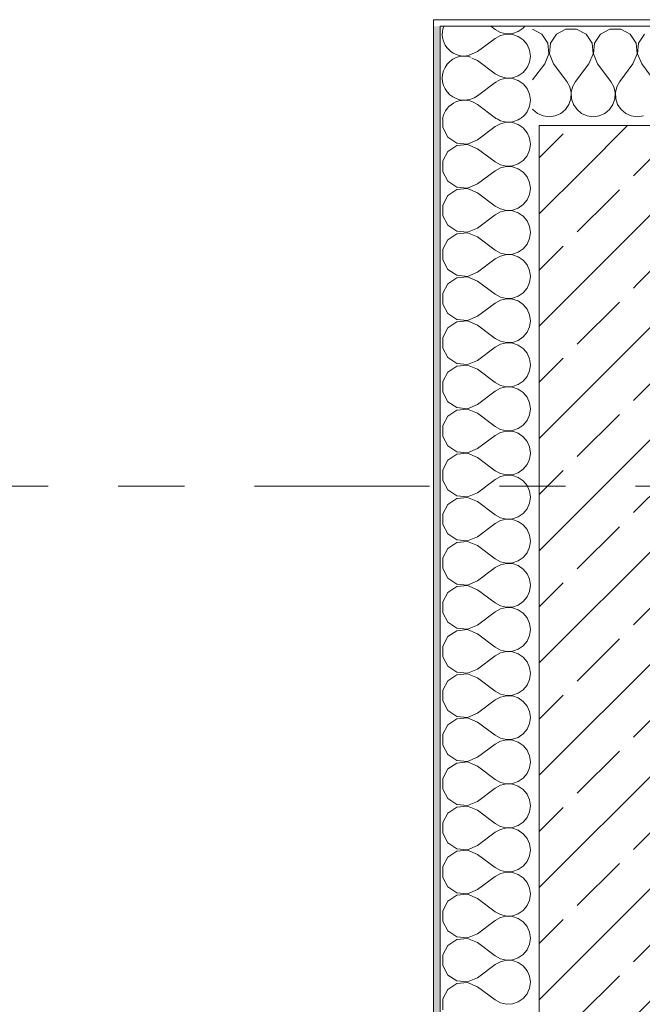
# Model space of a CAD drawing. Header units: metres. Extents: x -3.6 to 84.5, y -11 to 16.8.
# Tile 26 of 225: x -0.8 to 0.1, y 12.4 to 13.9. Entities that reach past the tile are written whole.
import ezdxf

# ---------------------------------------------------------------- set-up
doc = ezdxf.new("R2010")
doc.units = ezdxf.units.M
doc.header["$MEASUREMENT"] = 0
doc.linetypes.add('Strichlinie doppelt', pattern=[0.546806, 0.264583, -0.105833, 0.070556, -0.105833])
doc.layers.add('451 - Universal.Achsen Raster', color=7, linetype='Continuous')
doc.layers.add('604 - Struktur.Wand Aussen', color=7, linetype='Continuous')
pattern_1 = [(0, (0, 0), (0, 0.08660254), [0, -0.05]), (0, (0.025, 0.0433), (0, 0.08660254), [0, -0.05])]
pattern_2 = [(45, (0, 0), (-0.0848528, 0.0848528), []), (45, (-0.04243, 0.04243), (-0.0848528, 0.0848528), [0.09, -0.03])]

# ---------------------------------------------------------------- blocks, each defined once
blk = doc.blocks.new('*X7')
at = {"layer": '604 - Struktur.Wand Aussen', "color": 7, "linetype": 'Continuous', "lineweight": 5}
for p, q in [((-0.1588, 13.845), (-0.1607, 13.8415)), ((-0.0883, 13.845), (-0.0817, 13.84)), ((-0.0468, 13.8369), (-0.0392, 13.8421)), ((-0.0392, 13.8421), (-0.0367, 13.845)), ((-0.1607, 13.8415), (-0.1607, 13.8407)), ((-0.1083, 13.8067), (-0.0817, 13.8267)), ((-0.0817, 13.84), (-0.0736, 13.8355)), ((-0.0736, 13.8311), (-0.0817, 13.8267)), ((-0.0736, 13.8355), (-0.0647, 13.8335)), ((-0.0647, 13.8332), (-0.0736, 13.8311)), ((-0.0647, 13.8335), (-0.0555, 13.8339)), ((-0.0555, 13.8328), (-0.0647, 13.8332)), ((-0.0555, 13.8339), (-0.0468, 13.8369)), ((-0.0468, 13.8298), (-0.0555, 13.8328)), ((-0.0392, 13.8246), (-0.0468, 13.8298)), ((-0.0333, 13.8175), (-0.0392, 13.8246)), ((-0.0296, 13.8091), (-0.0333, 13.8175)), ((-0.1212, 13.8012), (-0.1083, 13.8067)), ((-0.1083, 13.7933), (-0.117, 13.797)), ((-0.0283, 13.8), (-0.0296, 13.8091)), ((-0.0296, 13.7909), (-0.0283, 13.8)), ((-0.1083, 13.7933), (-0.0817, 13.7733)), ((-0.0392, 13.7754), (-0.0333, 13.7825)), ((-0.0333, 13.7825), (-0.0296, 13.7909)), ((-0.0817, 13.7733), (-0.0736, 13.7689)), ((-0.0736, 13.7689), (-0.0647, 13.7668)), ((-0.0647, 13.7668), (-0.0555, 13.7672)), ((-0.0555, 13.7672), (-0.0468, 13.7702)), ((-0.0468, 13.7702), (-0.0392, 13.7754)), ((-0.0736, 13.7645), (-0.0806, 13.7606)), ((-0.0647, 13.7665), (-0.0736, 13.7645)), ((-0.0555, 13.7661), (-0.0647, 13.7665)), ((-0.0468, 13.7631), (-0.0555, 13.7661)), ((-0.0392, 13.7579), (-0.0468, 13.7631)), ((-0.0333, 13.7509), (-0.0392, 13.7579)), ((-0.0296, 13.7424), (-0.0333, 13.7509)), ((-0.0283, 13.7333), (-0.0296, 13.7424)), ((-0.0333, 13.7158), (-0.0296, 13.7242)), ((-0.0296, 13.7242), (-0.0283, 13.7333)), ((-0.0344, 13.7144), (-0.0333, 13.7158))]:
    blk.add_line(p, q, dxfattribs=at)
blk = doc.blocks.new('*X8')
at = {"layer": '604 - Struktur.Wand Aussen', "color": 7, "linetype": 'Continuous', "lineweight": 5}
for p, q in [((-0.1083, 13.74), (-0.0817, 13.76)), ((-0.1083, 13.7267), (-0.0817, 13.7067))]:
    blk.add_line(p, q, dxfattribs=at)
for centre, start, end in [((-0.1283, 13.8333), 167.0278, 282.9722), ((-0.1283, 13.7667), 72.8856, 306.8699), ((-0.0617, 13.7333), 124.8179, 126.8699), ((-0.1283, 13.7), 53.1301, 171.3731), ((-0.0617, 13.7333), 301.7883, 325.1821), ((-0.0617, 13.7333), 233.1301, 238.2117)]:
    blk.add_arc(centre, 0.0333, start, end, dxfattribs=at)
blk = doc.blocks.new('*X9')
at = {"layer": '604 - Struktur.Wand Aussen', "color": 7, "linetype": 'Continuous', "lineweight": 5}
for p, q in [((-0.1607, 13.705), (-0.1607, 13.6919)), ((-0.1083, 13.6733), (-0.0817, 13.6933)), ((-0.0736, 13.6978), (-0.0817, 13.6933)), ((-0.0787, 13.705), (-0.0736, 13.7022)), ((-0.0736, 13.7022), (-0.0647, 13.7001)), ((-0.0647, 13.6999), (-0.0736, 13.6978)), ((-0.0647, 13.7001), (-0.0555, 13.7006)), ((-0.0555, 13.6994), (-0.0647, 13.6999)), ((-0.0555, 13.7006), (-0.0468, 13.7035)), ((-0.0468, 13.6965), (-0.0555, 13.6994)), ((-0.0468, 13.7035), (-0.0446, 13.705)), ((-0.0392, 13.6913), (-0.0468, 13.6965)), ((-0.1607, 13.6919), (-0.153, 13.6776)), ((-0.0333, 13.6842), (-0.0392, 13.6913)), ((-0.0296, 13.6758), (-0.0333, 13.6842)), ((-0.153, 13.6776), (-0.1395, 13.6686)), ((-0.1395, 13.6648), (-0.153, 13.6558)), ((-0.1395, 13.6686), (-0.1233, 13.667)), ((-0.1233, 13.6663), (-0.1395, 13.6648)), ((-0.1233, 13.667), (-0.1083, 13.6733)), ((-0.1083, 13.66), (-0.1233, 13.6663)), ((-0.0283, 13.6667), (-0.0296, 13.6758)), ((-0.0296, 13.6576), (-0.0283, 13.6667)), ((-0.153, 13.6558), (-0.1607, 13.6415)), ((-0.1083, 13.66), (-0.0817, 13.64)), ((-0.0392, 13.6421), (-0.0333, 13.6491)), ((-0.0333, 13.6491), (-0.0296, 13.6576)), ((-0.1607, 13.6415), (-0.1607, 13.6252)), ((-0.0817, 13.64), (-0.0736, 13.6355)), ((-0.0736, 13.6355), (-0.0647, 13.6335)), ((-0.0647, 13.6332), (-0.0736, 13.6311)), ((-0.0647, 13.6335), (-0.0555, 13.6339)), ((-0.0555, 13.6328), (-0.0647, 13.6332)), ((-0.0555, 13.6339), (-0.0468, 13.6369)), ((-0.0468, 13.6369), (-0.0392, 13.6421)), ((-0.1607, 13.6252), (-0.153, 13.6109)), ((-0.1083, 13.6067), (-0.0817, 13.6267)), ((-0.0736, 13.6311), (-0.0817, 13.6267)), ((-0.0468, 13.6298), (-0.0555, 13.6328)), ((-0.0392, 13.6246), (-0.0468, 13.6298)), ((-0.0333, 13.6175), (-0.0392, 13.6246)), ((-0.153, 13.6109), (-0.1395, 13.6019)), ((-0.1233, 13.6004), (-0.1083, 13.6067)), ((-0.0296, 13.6091), (-0.0333, 13.6175)), ((-0.0283, 13.6), (-0.0296, 13.6091)), ((-0.153, 13.5891), (-0.1607, 13.5748)), ((-0.1395, 13.5981), (-0.153, 13.5891)), ((-0.1395, 13.6019), (-0.1233, 13.6004)), ((-0.1233, 13.5996), (-0.1395, 13.5981)), ((-0.1083, 13.5933), (-0.1233, 13.5996)), ((-0.1083, 13.5933), (-0.0817, 13.5733)), ((-0.0333, 13.5825), (-0.0296, 13.5909)), ((-0.0296, 13.5909), (-0.0283, 13.6)), ((-0.1607, 13.5748), (-0.1607, 13.5585)), ((-0.0468, 13.5702), (-0.0392, 13.5754)), ((-0.0392, 13.5754), (-0.0333, 13.5825)), ((-0.1083, 13.54), (-0.0817, 13.56)), ((-0.0817, 13.5733), (-0.0736, 13.5689)), ((-0.0736, 13.5645), (-0.0817, 13.56)), ((-0.0736, 13.5689), (-0.0647, 13.5668)), ((-0.0647, 13.5665), (-0.0736, 13.5645)), ((-0.0647, 13.5668), (-0.0555, 13.5672)), ((-0.0555, 13.5661), (-0.0647, 13.5665)), ((-0.0555, 13.5672), (-0.0468, 13.5702)), ((-0.0468, 13.5631), (-0.0555, 13.5661)), ((-0.0392, 13.5579), (-0.0468, 13.5631)), ((-0.1607, 13.5585), (-0.153, 13.5442)), ((-0.153, 13.5442), (-0.1395, 13.5352)), ((-0.0333, 13.5509), (-0.0392, 13.5579)), ((-0.0296, 13.5424), (-0.0333, 13.5509)), ((-0.1395, 13.5314), (-0.153, 13.5224)), ((-0.1395, 13.5352), (-0.1233, 13.5337)), ((-0.1233, 13.533), (-0.1395, 13.5314)), ((-0.1233, 13.5337), (-0.1083, 13.54)), ((-0.1083, 13.5267), (-0.1233, 13.533)), ((-0.0283, 13.5333), (-0.0296, 13.5424)), ((-0.0296, 13.5242), (-0.0283, 13.5333)), ((-0.153, 13.5224), (-0.1607, 13.5081)), ((-0.1083, 13.5267), (-0.0817, 13.5067)), ((-0.0392, 13.5087), (-0.0333, 13.5158)), ((-0.0333, 13.5158), (-0.0296, 13.5242)), ((-0.1607, 13.5081), (-0.1607, 13.4919)), ((-0.0817, 13.5067), (-0.0736, 13.5022)), ((-0.0736, 13.5022), (-0.0647, 13.5001)), ((-0.0647, 13.4999), (-0.0736, 13.4978)), ((-0.0647, 13.5001), (-0.0555, 13.5006)), ((-0.0555, 13.4994), (-0.0647, 13.4999)), ((-0.0555, 13.5006), (-0.0468, 13.5035)), ((-0.0468, 13.4965), (-0.0555, 13.4994)), ((-0.0468, 13.5035), (-0.0392, 13.5087)), ((-0.1607, 13.4919), (-0.153, 13.4776)), ((-0.1083, 13.4733), (-0.0817, 13.4933)), ((-0.0736, 13.4978), (-0.0817, 13.4933)), ((-0.0392, 13.4913), (-0.0468, 13.4965)), ((-0.0333, 13.4842), (-0.0392, 13.4913)), ((-0.153, 13.4776), (-0.1395, 13.4686)), ((-0.1233, 13.467), (-0.1083, 13.4733)), ((-0.0296, 13.4758), (-0.0333, 13.4842)), ((-0.0283, 13.4667), (-0.0296, 13.4758)), ((-0.153, 13.4558), (-0.1607, 13.4415)), ((-0.1395, 13.4648), (-0.153, 13.4558)), ((-0.1395, 13.4686), (-0.1233, 13.467)), ((-0.1233, 13.4663), (-0.1395, 13.4648)), ((-0.1083, 13.46), (-0.1233, 13.4663)), ((-0.1083, 13.46), (-0.0817, 13.44)), ((-0.0333, 13.4491), (-0.0296, 13.4576)), ((-0.0296, 13.4576), (-0.0283, 13.4667)), ((-0.1607, 13.4415), (-0.1607, 13.4252)), ((-0.0817, 13.44), (-0.0736, 13.4355)), ((-0.0468, 13.4369), (-0.0392, 13.4421)), ((-0.0392, 13.4421), (-0.0333, 13.4491)), ((-0.1607, 13.4252), (-0.153, 13.4109)), ((-0.1083, 13.4067), (-0.0817, 13.4267)), ((-0.0736, 13.4311), (-0.0817, 13.4267)), ((-0.0736, 13.4355), (-0.0647, 13.4335)), ((-0.0647, 13.4332), (-0.0736, 13.4311)), ((-0.0647, 13.4335), (-0.0555, 13.4339)), ((-0.0555, 13.4328), (-0.0647, 13.4332)), ((-0.0555, 13.4339), (-0.0468, 13.4369)), ((-0.0468, 13.4298), (-0.0555, 13.4328)), ((-0.0392, 13.4246), (-0.0468, 13.4298)), ((-0.153, 13.4109), (-0.1395, 13.4019)), ((-0.0333, 13.4175), (-0.0392, 13.4246)), ((-0.0296, 13.4091), (-0.0333, 13.4175)), ((-0.1395, 13.3981), (-0.153, 13.3891)), ((-0.1395, 13.4019), (-0.1233, 13.4004)), ((-0.1233, 13.3996), (-0.1395, 13.3981)), ((-0.1233, 13.4004), (-0.1083, 13.4067)), ((-0.1083, 13.3933), (-0.1233, 13.3996)), ((-0.0283, 13.4), (-0.0296, 13.4091)), ((-0.0296, 13.3909), (-0.0283, 13.4)), ((-0.153, 13.3891), (-0.1607, 13.3748)), ((-0.1083, 13.3933), (-0.0817, 13.3733)), ((-0.0392, 13.3754), (-0.0333, 13.3825)), ((-0.0333, 13.3825), (-0.0296, 13.3909)), ((-0.1607, 13.3748), (-0.1607, 13.3585)), ((-0.0817, 13.3733), (-0.0736, 13.3689)), ((-0.0736, 13.3689), (-0.0647, 13.3668)), ((-0.0647, 13.3665), (-0.0736, 13.3645)), ((-0.0647, 13.3668), (-0.0555, 13.3672)), ((-0.0555, 13.3661), (-0.0647, 13.3665)), ((-0.0555, 13.3672), (-0.0468, 13.3702)), ((-0.0468, 13.3631), (-0.0555, 13.3661)), ((-0.0468, 13.3702), (-0.0392, 13.3754)), ((-0.1607, 13.3585), (-0.153, 13.3442)), ((-0.1083, 13.34), (-0.0817, 13.36)), ((-0.0736, 13.3645), (-0.0817, 13.36)), ((-0.0392, 13.3579), (-0.0468, 13.3631)), ((-0.0333, 13.3509), (-0.0392, 13.3579)), ((-0.0296, 13.3424), (-0.0333, 13.3509)), ((-0.153, 13.3442), (-0.1395, 13.3352)), ((-0.1233, 13.3337), (-0.1083, 13.34)), ((-0.0283, 13.3333), (-0.0296, 13.3424)), ((-0.153, 13.3224), (-0.1607, 13.3081)), ((-0.1395, 13.3314), (-0.153, 13.3224)), ((-0.1395, 13.3352), (-0.1233, 13.3337)), ((-0.1233, 13.333), (-0.1395, 13.3314)), ((-0.1083, 13.3267), (-0.1233, 13.333)), ((-0.1083, 13.3267), (-0.0817, 13.3067)), ((-0.0333, 13.3158), (-0.0296, 13.3242)), ((-0.0296, 13.3242), (-0.0283, 13.3333)), ((-0.1607, 13.3081), (-0.1607, 13.2919)), ((-0.0817, 13.3067), (-0.0736, 13.3022)), ((-0.0468, 13.3035), (-0.0392, 13.3087)), ((-0.0392, 13.3087), (-0.0333, 13.3158)), ((-0.1607, 13.2919), (-0.153, 13.2776)), ((-0.1083, 13.2733), (-0.0817, 13.2933)), ((-0.0736, 13.2978), (-0.0817, 13.2933)), ((-0.0736, 13.3022), (-0.0647, 13.3001)), ((-0.0647, 13.2999), (-0.0736, 13.2978)), ((-0.0647, 13.3001), (-0.0555, 13.3006)), ((-0.0555, 13.2994), (-0.0647, 13.2999)), ((-0.0555, 13.3006), (-0.0468, 13.3035)), ((-0.0468, 13.2965), (-0.0555, 13.2994)), ((-0.0392, 13.2913), (-0.0468, 13.2965)), ((-0.0333, 13.2842), (-0.0392, 13.2913)), ((-0.153, 13.2776), (-0.1395, 13.2686)), ((-0.0296, 13.2758), (-0.0333, 13.2842)), ((-0.1395, 13.2648), (-0.153, 13.2558)), ((-0.1395, 13.2686), (-0.1233, 13.267)), ((-0.1233, 13.2663), (-0.1395, 13.2648)), ((-0.1233, 13.267), (-0.1083, 13.2733)), ((-0.1083, 13.26), (-0.1233, 13.2663)), ((-0.0283, 13.2667), (-0.0296, 13.2758)), ((-0.0296, 13.2576), (-0.0283, 13.2667)), ((-0.153, 13.2558), (-0.1607, 13.2415)), ((-0.1083, 13.26), (-0.0817, 13.24)), ((-0.0392, 13.2421), (-0.0333, 13.2491)), ((-0.0333, 13.2491), (-0.0296, 13.2576)), ((-0.1607, 13.2415), (-0.1607, 13.2252)), ((-0.0817, 13.24), (-0.0736, 13.2355)), ((-0.0736, 13.2355), (-0.0647, 13.2335)), ((-0.0647, 13.2332), (-0.0736, 13.2311)), ((-0.0647, 13.2335), (-0.0555, 13.2339)), ((-0.0555, 13.2328), (-0.0647, 13.2332)), ((-0.0555, 13.2339), (-0.0468, 13.2369)), ((-0.0468, 13.2298), (-0.0555, 13.2328)), ((-0.0468, 13.2369), (-0.0392, 13.2421)), ((-0.1607, 13.2252), (-0.153, 13.2109)), ((-0.1083, 13.2067), (-0.0817, 13.2267)), ((-0.0736, 13.2311), (-0.0817, 13.2267)), ((-0.0392, 13.2246), (-0.0468, 13.2298)), ((-0.0333, 13.2175), (-0.0392, 13.2246)), ((-0.0296, 13.2091), (-0.0333, 13.2175)), ((-0.153, 13.2109), (-0.1395, 13.2019)), ((-0.1395, 13.2019), (-0.1233, 13.2004)), ((-0.1233, 13.2004), (-0.1083, 13.2067)), ((-0.0283, 13.2), (-0.0296, 13.2091)), ((-0.153, 13.1891), (-0.1607, 13.1748)), ((-0.1395, 13.1981), (-0.153, 13.1891)), ((-0.1233, 13.1996), (-0.1395, 13.1981)), ((-0.1083, 13.1933), (-0.1233, 13.1996)), ((-0.1083, 13.1933), (-0.0817, 13.1733)), ((-0.0333, 13.1825), (-0.0296, 13.1909)), ((-0.0296, 13.1909), (-0.0283, 13.2)), ((-0.1607, 13.1748), (-0.1607, 13.1585)), ((-0.0817, 13.1733), (-0.0736, 13.1689)), ((-0.0468, 13.1702), (-0.0392, 13.1754)), ((-0.0392, 13.1754), (-0.0333, 13.1825)), ((-0.1607, 13.1585), (-0.153, 13.1442)), ((-0.1083, 13.14), (-0.0817, 13.16)), ((-0.0736, 13.1645), (-0.0817, 13.16)), ((-0.0736, 13.1689), (-0.0647, 13.1668)), ((-0.0647, 13.1665), (-0.0736, 13.1645)), ((-0.0647, 13.1668), (-0.0555, 13.1672)), ((-0.0555, 13.1661), (-0.0647, 13.1665)), ((-0.0555, 13.1672), (-0.0468, 13.1702)), ((-0.0468, 13.1631), (-0.0555, 13.1661)), ((-0.0392, 13.1579), (-0.0468, 13.1631)), ((-0.0333, 13.1509), (-0.0392, 13.1579)), ((-0.153, 13.1442), (-0.1395, 13.1352)), ((-0.0296, 13.1424), (-0.0333, 13.1509)), ((-0.0283, 13.1333), (-0.0296, 13.1424)), ((-0.1395, 13.1314), (-0.153, 13.1224)), ((-0.1395, 13.1352), (-0.1233, 13.1337)), ((-0.1233, 13.133), (-0.1395, 13.1314)), ((-0.1233, 13.1337), (-0.1083, 13.14)), ((-0.1083, 13.1267), (-0.1233, 13.133)), ((-0.0296, 13.1242), (-0.0283, 13.1333)), ((-0.153, 13.1224), (-0.1607, 13.1081)), ((-0.1083, 13.1267), (-0.0817, 13.1067)), ((-0.0392, 13.1087), (-0.0333, 13.1158)), ((-0.0333, 13.1158), (-0.0296, 13.1242)), ((-0.1607, 13.1081), (-0.1607, 13.0919)), ((-0.0817, 13.1067), (-0.0736, 13.1022)), ((-0.0736, 13.0978), (-0.0817, 13.0933)), ((-0.0736, 13.1022), (-0.0647, 13.1001)), ((-0.0647, 13.0999), (-0.0736, 13.0978)), ((-0.0647, 13.1001), (-0.0555, 13.1006)), ((-0.0555, 13.0994), (-0.0647, 13.0999)), ((-0.0555, 13.1006), (-0.0468, 13.1035)), ((-0.0468, 13.0965), (-0.0555, 13.0994)), ((-0.0468, 13.1035), (-0.0392, 13.1087)), ((-0.1607, 13.0919), (-0.153, 13.0776)), ((-0.1083, 13.0733), (-0.0817, 13.0933)), ((-0.0392, 13.0913), (-0.0468, 13.0965)), ((-0.0333, 13.0842), (-0.0392, 13.0913)), ((-0.0296, 13.0758), (-0.0333, 13.0842)), ((-0.153, 13.0776), (-0.1395, 13.0686)), ((-0.1395, 13.0686), (-0.1233, 13.067)), ((-0.1233, 13.067), (-0.1083, 13.0733)), ((-0.0283, 13.0667), (-0.0296, 13.0758)), ((-0.153, 13.0558), (-0.1607, 13.0415)), ((-0.1395, 13.0648), (-0.153, 13.0558)), ((-0.1233, 13.0663), (-0.1395, 13.0648)), ((-0.1083, 13.06), (-0.1233, 13.0663)), ((-0.1083, 13.06), (-0.0817, 13.04)), ((-0.0333, 13.0491), (-0.0296, 13.0576)), ((-0.0296, 13.0576), (-0.0283, 13.0667)), ((-0.1607, 13.0415), (-0.1607, 13.0252)), ((-0.0817, 13.04), (-0.0736, 13.0355)), ((-0.0468, 13.0369), (-0.0392, 13.0421)), ((-0.0392, 13.0421), (-0.0333, 13.0491)), ((-0.1607, 13.0252), (-0.153, 13.0109)), ((-0.1083, 13.0067), (-0.0817, 13.0267)), ((-0.0736, 13.0311), (-0.0817, 13.0267)), ((-0.0736, 13.0355), (-0.0647, 13.0335)), ((-0.0647, 13.0332), (-0.0736, 13.0311)), ((-0.0647, 13.0335), (-0.0555, 13.0339)), ((-0.0555, 13.0328), (-0.0647, 13.0332)), ((-0.0555, 13.0339), (-0.0468, 13.0369)), ((-0.0468, 13.0298), (-0.0555, 13.0328)), ((-0.0392, 13.0246), (-0.0468, 13.0298)), ((-0.0333, 13.0175), (-0.0392, 13.0246)), ((-0.153, 13.0109), (-0.1395, 13.0019)), ((-0.0296, 13.0091), (-0.0333, 13.0175)), ((-0.0283, 13), (-0.0296, 13.0091)), ((-0.1395, 12.9981), (-0.153, 12.9891)), ((-0.1395, 13.0019), (-0.1233, 13.0004)), ((-0.1233, 12.9996), (-0.1395, 12.9981)), ((-0.1233, 13.0004), (-0.1083, 13.0067)), ((-0.1083, 12.9933), (-0.1233, 12.9996)), ((-0.1083, 12.9933), (-0.0817, 12.9733)), ((-0.0296, 12.9909), (-0.0283, 13)), ((-0.153, 12.9891), (-0.1607, 12.9748)), ((-0.0392, 12.9754), (-0.0333, 12.9825)), ((-0.0333, 12.9825), (-0.0296, 12.9909)), ((-0.1607, 12.9748), (-0.1607, 12.9585)), ((-0.0817, 12.9733), (-0.0736, 12.9689)), ((-0.0736, 12.9645), (-0.0817, 12.96)), ((-0.0736, 12.9689), (-0.0647, 12.9668)), ((-0.0647, 12.9665), (-0.0736, 12.9645)), ((-0.0647, 12.9668), (-0.0555, 12.9672)), ((-0.0555, 12.9661), (-0.0647, 12.9665)), ((-0.0555, 12.9672), (-0.0468, 12.9702)), ((-0.0468, 12.9631), (-0.0555, 12.9661)), ((-0.0468, 12.9702), (-0.0392, 12.9754)), ((-0.1607, 12.9585), (-0.153, 12.9442)), ((-0.1083, 12.94), (-0.0817, 12.96)), ((-0.0392, 12.9579), (-0.0468, 12.9631)), ((-0.0333, 12.9509), (-0.0392, 12.9579)), ((-0.0296, 12.9424), (-0.0333, 12.9509)), ((-0.153, 12.9442), (-0.1395, 12.9352)), ((-0.1395, 12.9352), (-0.1233, 12.9337)), ((-0.1233, 12.9337), (-0.1083, 12.94)), ((-0.0283, 12.9333), (-0.0296, 12.9424)), ((-0.153, 12.9224), (-0.1607, 12.9081)), ((-0.1395, 12.9314), (-0.153, 12.9224)), ((-0.1233, 12.933), (-0.1395, 12.9314)), ((-0.1083, 12.9267), (-0.1233, 12.933)), ((-0.1083, 12.9267), (-0.0817, 12.9067)), ((-0.0333, 12.9158), (-0.0296, 12.9242)), ((-0.0296, 12.9242), (-0.0283, 12.9333)), ((-0.1607, 12.9081), (-0.1607, 12.8919)), ((-0.0817, 12.9067), (-0.0736, 12.9022)), ((-0.0468, 12.9035), (-0.0392, 12.9087)), ((-0.0392, 12.9087), (-0.0333, 12.9158)), ((-0.1607, 12.8919), (-0.153, 12.8776)), ((-0.1083, 12.8733), (-0.0817, 12.8933)), ((-0.0736, 12.8978), (-0.0817, 12.8933)), ((-0.0736, 12.9022), (-0.0647, 12.9001)), ((-0.0647, 12.8999), (-0.0736, 12.8978)), ((-0.0647, 12.9001), (-0.0555, 12.9006)), ((-0.0555, 12.8994), (-0.0647, 12.8999)), ((-0.0555, 12.9006), (-0.0468, 12.9035)), ((-0.0468, 12.8965), (-0.0555, 12.8994)), ((-0.0392, 12.8913), (-0.0468, 12.8965)), ((-0.0333, 12.8842), (-0.0392, 12.8913)), ((-0.153, 12.8776), (-0.1395, 12.8686)), ((-0.0296, 12.8758), (-0.0333, 12.8842)), ((-0.0283, 12.8667), (-0.0296, 12.8758)), ((-0.1395, 12.8648), (-0.153, 12.8558)), ((-0.1395, 12.8686), (-0.1233, 12.867)), ((-0.1233, 12.8663), (-0.1395, 12.8648)), ((-0.1233, 12.867), (-0.1083, 12.8733)), ((-0.1083, 12.86), (-0.1233, 12.8663)), ((-0.1083, 12.86), (-0.0817, 12.84)), ((-0.0296, 12.8576), (-0.0283, 12.8667)), ((-0.153, 12.8558), (-0.1607, 12.8415)), ((-0.0392, 12.8421), (-0.0333, 12.8491)), ((-0.0333, 12.8491), (-0.0296, 12.8576)), ((-0.1607, 12.8415), (-0.1607, 12.8252)), ((-0.0817, 12.84), (-0.0736, 12.8355)), ((-0.0736, 12.8311), (-0.0817, 12.8267)), ((-0.0736, 12.8355), (-0.0647, 12.8335)), ((-0.0647, 12.8332), (-0.0736, 12.8311)), ((-0.0647, 12.8335), (-0.0555, 12.8339)), ((-0.0555, 12.8328), (-0.0647, 12.8332)), ((-0.0555, 12.8339), (-0.0468, 12.8369)), ((-0.0468, 12.8298), (-0.0555, 12.8328)), ((-0.0468, 12.8369), (-0.0392, 12.8421)), ((-0.0392, 12.8246), (-0.0468, 12.8298)), ((-0.1607, 12.8252), (-0.153, 12.8109)), ((-0.1083, 12.8067), (-0.0817, 12.8267)), ((-0.0333, 12.8175), (-0.0392, 12.8246)), ((-0.0296, 12.8091), (-0.0333, 12.8175)), ((-0.153, 12.8109), (-0.1395, 12.8019)), ((-0.1395, 12.8019), (-0.1233, 12.8004)), ((-0.1233, 12.8004), (-0.1083, 12.8067)), ((-0.0283, 12.8), (-0.0296, 12.8091)), ((-0.0296, 12.7909), (-0.0283, 12.8)), ((-0.153, 12.7891), (-0.1607, 12.7748)), ((-0.1395, 12.7981), (-0.153, 12.7891)), ((-0.1233, 12.7996), (-0.1395, 12.7981)), ((-0.1083, 12.7933), (-0.1233, 12.7996)), ((-0.1083, 12.7933), (-0.0817, 12.7733)), ((-0.0333, 12.7825), (-0.0296, 12.7909)), ((-0.1607, 12.7748), (-0.1607, 12.7585)), ((-0.0817, 12.7733), (-0.0736, 12.7689)), ((-0.0555, 12.7672), (-0.0468, 12.7702)), ((-0.0468, 12.7702), (-0.0392, 12.7754)), ((-0.0392, 12.7754), (-0.0333, 12.7825)), ((-0.1607, 12.7585), (-0.153, 12.7442)), ((-0.1083, 12.74), (-0.0817, 12.76)), ((-0.0736, 12.7645), (-0.0817, 12.76)), ((-0.0736, 12.7689), (-0.0647, 12.7668)), ((-0.0647, 12.7665), (-0.0736, 12.7645)), ((-0.0647, 12.7668), (-0.0555, 12.7672)), ((-0.0555, 12.7661), (-0.0647, 12.7665)), ((-0.0468, 12.7631), (-0.0555, 12.7661)), ((-0.0392, 12.7579), (-0.0468, 12.7631)), ((-0.0333, 12.7509), (-0.0392, 12.7579)), ((-0.153, 12.7442), (-0.1395, 12.7352)), ((-0.0296, 12.7424), (-0.0333, 12.7509)), ((-0.0283, 12.7333), (-0.0296, 12.7424)), ((-0.1395, 12.7314), (-0.153, 12.7224)), ((-0.1395, 12.7352), (-0.1233, 12.7337)), ((-0.1233, 12.733), (-0.1395, 12.7314)), ((-0.1233, 12.7337), (-0.1083, 12.74)), ((-0.1083, 12.7267), (-0.1233, 12.733)), ((-0.1083, 12.7267), (-0.0817, 12.7067)), ((-0.0296, 12.7242), (-0.0283, 12.7333)), ((-0.153, 12.7224), (-0.1607, 12.7081)), ((-0.0392, 12.7087), (-0.0333, 12.7158)), ((-0.0333, 12.7158), (-0.0296, 12.7242)), ((-0.1607, 12.7081), (-0.1607, 12.6919)), ((-0.0817, 12.7067), (-0.0736, 12.7022)), ((-0.0736, 12.6978), (-0.0817, 12.6933)), ((-0.0736, 12.7022), (-0.0647, 12.7001)), ((-0.0647, 12.6999), (-0.0736, 12.6978)), ((-0.0647, 12.7001), (-0.0555, 12.7006)), ((-0.0555, 12.6994), (-0.0647, 12.6999)), ((-0.0555, 12.7006), (-0.0468, 12.7035)), ((-0.0468, 12.6965), (-0.0555, 12.6994)), ((-0.0468, 12.7035), (-0.0392, 12.7087)), ((-0.0392, 12.6913), (-0.0468, 12.6965)), ((-0.1607, 12.6919), (-0.153, 12.6776)), ((-0.1083, 12.6733), (-0.0817, 12.6933)), ((-0.0333, 12.6842), (-0.0392, 12.6913)), ((-0.0296, 12.6758), (-0.0333, 12.6842)), ((-0.153, 12.6776), (-0.1395, 12.6686)), ((-0.1395, 12.6686), (-0.1233, 12.667)), ((-0.1233, 12.6663), (-0.1395, 12.6648)), ((-0.1233, 12.667), (-0.1083, 12.6733)), ((-0.1083, 12.66), (-0.1233, 12.6663)), ((-0.0283, 12.6667), (-0.0296, 12.6758)), ((-0.0296, 12.6576), (-0.0283, 12.6667)), ((-0.153, 12.6558), (-0.1607, 12.6415)), ((-0.1395, 12.6648), (-0.153, 12.6558)), ((-0.1083, 12.66), (-0.0817, 12.64)), ((-0.0333, 12.6491), (-0.0296, 12.6576)), ((-0.1607, 12.6415), (-0.1607, 12.6252)), ((-0.0817, 12.64), (-0.0736, 12.6355)), ((-0.0555, 12.6339), (-0.0468, 12.6369)), ((-0.0468, 12.6369), (-0.0392, 12.6421)), ((-0.0392, 12.6421), (-0.0333, 12.6491)), ((-0.1607, 12.6252), (-0.153, 12.6109)), ((-0.1083, 12.6067), (-0.0817, 12.6267)), ((-0.0736, 12.6311), (-0.0817, 12.6267)), ((-0.0736, 12.6355), (-0.0647, 12.6335)), ((-0.0647, 12.6332), (-0.0736, 12.6311)), ((-0.0647, 12.6335), (-0.0555, 12.6339)), ((-0.0555, 12.6328), (-0.0647, 12.6332)), ((-0.0468, 12.6298), (-0.0555, 12.6328)), ((-0.0392, 12.6246), (-0.0468, 12.6298)), ((-0.0333, 12.6175), (-0.0392, 12.6246)), ((-0.153, 12.6109), (-0.1395, 12.6019)), ((-0.1233, 12.6004), (-0.1083, 12.6067)), ((-0.0296, 12.6091), (-0.0333, 12.6175)), ((-0.0283, 12.6), (-0.0296, 12.6091)), ((-0.1395, 12.5981), (-0.153, 12.5891)), ((-0.1395, 12.6019), (-0.1233, 12.6004)), ((-0.1233, 12.5996), (-0.1395, 12.5981)), ((-0.1083, 12.5933), (-0.1233, 12.5996)), ((-0.1083, 12.5933), (-0.0817, 12.5733)), ((-0.0296, 12.5909), (-0.0283, 12.6)), ((-0.153, 12.5891), (-0.1607, 12.5748)), ((-0.0392, 12.5754), (-0.0333, 12.5825)), ((-0.0333, 12.5825), (-0.0296, 12.5909)), ((-0.1607, 12.5748), (-0.1607, 12.5585)), ((-0.0817, 12.5733), (-0.0736, 12.5689)), ((-0.0736, 12.5645), (-0.0817, 12.56)), ((-0.0736, 12.5689), (-0.0647, 12.5668)), ((-0.0647, 12.5665), (-0.0736, 12.5645)), ((-0.0647, 12.5668), (-0.0555, 12.5672)), ((-0.0555, 12.5661), (-0.0647, 12.5665)), ((-0.0555, 12.5672), (-0.0468, 12.5702)), ((-0.0468, 12.5631), (-0.0555, 12.5661)), ((-0.0468, 12.5702), (-0.0392, 12.5754)), ((-0.0392, 12.5579), (-0.0468, 12.5631)), ((-0.1607, 12.5585), (-0.153, 12.5442)), ((-0.1083, 12.54), (-0.0817, 12.56)), ((-0.0333, 12.5509), (-0.0392, 12.5579)), ((-0.0296, 12.5424), (-0.0333, 12.5509)), ((-0.153, 12.5442), (-0.1395, 12.5352)), ((-0.1395, 12.5352), (-0.1233, 12.5337)), ((-0.1233, 12.533), (-0.1395, 12.5314)), ((-0.1233, 12.5337), (-0.1083, 12.54)), ((-0.1083, 12.5267), (-0.1233, 12.533)), ((-0.0283, 12.5333), (-0.0296, 12.5424)), ((-0.0296, 12.5242), (-0.0283, 12.5333)), ((-0.153, 12.5224), (-0.1607, 12.5081)), ((-0.1395, 12.5314), (-0.153, 12.5224)), ((-0.1083, 12.5267), (-0.0817, 12.5067)), ((-0.0333, 12.5158), (-0.0296, 12.5242)), ((-0.1607, 12.5081), (-0.1607, 12.4919)), ((-0.0817, 12.5067), (-0.0736, 12.5022)), ((-0.0736, 12.5022), (-0.0647, 12.5001)), ((-0.0555, 12.5006), (-0.0468, 12.5035)), ((-0.0468, 12.5035), (-0.0392, 12.5087)), ((-0.0392, 12.5087), (-0.0333, 12.5158)), ((-0.1607, 12.4919), (-0.153, 12.4776)), ((-0.1083, 12.4733), (-0.0817, 12.4933)), ((-0.0736, 12.4978), (-0.0817, 12.4933)), ((-0.0647, 12.4999), (-0.0736, 12.4978)), ((-0.0647, 12.5001), (-0.0555, 12.5006)), ((-0.0555, 12.4994), (-0.0647, 12.4999)), ((-0.0468, 12.4965), (-0.0555, 12.4994)), ((-0.0392, 12.4913), (-0.0468, 12.4965)), ((-0.0333, 12.4842), (-0.0392, 12.4913)), ((-0.153, 12.4776), (-0.1395, 12.4686)), ((-0.1233, 12.467), (-0.1083, 12.4733)), ((-0.0296, 12.4758), (-0.0333, 12.4842)), ((-0.0283, 12.4667), (-0.0296, 12.4758)), ((-0.1395, 12.4648), (-0.153, 12.4558)), ((-0.1395, 12.4686), (-0.1233, 12.467)), ((-0.1233, 12.4663), (-0.1395, 12.4648)), ((-0.1083, 12.46), (-0.1233, 12.4663)), ((-0.1083, 12.46), (-0.0817, 12.44)), ((-0.0333, 12.4491), (-0.0296, 12.4576)), ((-0.0296, 12.4576), (-0.0283, 12.4667)), ((-0.153, 12.4558), (-0.1607, 12.4415)), ((-0.0392, 12.4421), (-0.0333, 12.4491)), ((-0.1607, 12.4415), (-0.1607, 12.4252)), ((-0.0817, 12.44), (-0.0736, 12.4355)), ((-0.0736, 12.4311), (-0.0817, 12.4267)), ((-0.0736, 12.4355), (-0.0647, 12.4335)), ((-0.0647, 12.4332), (-0.0736, 12.4311)), ((-0.0647, 12.4335), (-0.0555, 12.4339)), ((-0.0555, 12.4328), (-0.0647, 12.4332)), ((-0.0555, 12.4339), (-0.0468, 12.4369)), ((-0.0468, 12.4298), (-0.0555, 12.4328)), ((-0.0468, 12.4369), (-0.0392, 12.4421)), ((-0.0392, 12.4246), (-0.0468, 12.4298)), ((-0.1607, 12.4252), (-0.153, 12.4109)), ((-0.1083, 12.4067), (-0.0817, 12.4267)), ((-0.0333, 12.4175), (-0.0392, 12.4246)), ((-0.0296, 12.4091), (-0.0333, 12.4175)), ((-0.153, 12.4109), (-0.1395, 12.4019)), ((-0.1395, 12.3981), (-0.153, 12.3891)), ((-0.1395, 12.4019), (-0.1233, 12.4004)), ((-0.1233, 12.3996), (-0.1395, 12.3981)), ((-0.1233, 12.4004), (-0.1083, 12.4067)), ((-0.1083, 12.3933), (-0.1233, 12.3996)), ((-0.0283, 12.4), (-0.0296, 12.4091)), ((-0.0296, 12.3909), (-0.0283, 12.4)), ((-0.153, 12.3891), (-0.1607, 12.3748)), ((-0.1083, 12.3933), (-0.0817, 12.3733)), ((-0.0333, 12.3825), (-0.0296, 12.3909)), ((-0.1607, 12.3748), (-0.1607, 12.3585)), ((-0.0817, 12.3733), (-0.0736, 12.3689)), ((-0.0736, 12.3689), (-0.0647, 12.3668)), ((-0.0555, 12.3672), (-0.0468, 12.3702)), ((-0.0468, 12.3702), (-0.0392, 12.3754)), ((-0.0392, 12.3754), (-0.0333, 12.3825)), ((-0.0647, 12.3668), (-0.0555, 12.3672))]:
    blk.add_line(p, q, dxfattribs=at)
blk = doc.blocks.new('*X14')
at = {"layer": '604 - Struktur.Wand Aussen', "color": 7, "linetype": 'Continuous', "lineweight": 5}
for p, q in [((-0.0109, 13.833), (-0.025, 13.8405)), ((-0.0019, 13.8195), (-0.0109, 13.833)), ((0.0109, 13.833), (0.0019, 13.8195)), ((0.0252, 13.8407), (0.0109, 13.833)), ((0.0415, 13.8407), (0.0252, 13.8407)), ((0.0558, 13.833), (0.0415, 13.8407)), ((0.0648, 13.8195), (0.0558, 13.833)), ((0.0776, 13.833), (0.0686, 13.8195)), ((0.0919, 13.8407), (0.0776, 13.833)), ((0.1081, 13.8407), (0.0919, 13.8407)), ((0.1224, 13.833), (0.1081, 13.8407)), ((0.1314, 13.8195), (0.1224, 13.833)), ((0.1442, 13.833), (0.1352, 13.8195)), ((-0.0004, 13.8033), (-0.0019, 13.8195)), ((0.0019, 13.8195), (0.0004, 13.8033)), ((0.0663, 13.8033), (0.0648, 13.8195)), ((0.0686, 13.8195), (0.067, 13.8033)), ((0.133, 13.8033), (0.1314, 13.8195)), ((0.1352, 13.8195), (0.1337, 13.8033)), ((-0.0067, 13.7883), (-0.0004, 13.8033)), ((0.0004, 13.8033), (0.0067, 13.7883)), ((0.06, 13.7883), (0.0663, 13.8033)), ((0.067, 13.8033), (0.0733, 13.7883)), ((0.1267, 13.7883), (0.133, 13.8033)), ((0.1337, 13.8033), (0.14, 13.7883)), ((-0.0067, 13.7883), (-0.025, 13.7639)), ((0.0067, 13.7883), (0.0267, 13.7617)), ((0.06, 13.7883), (0.04, 13.7617)), ((0.0733, 13.7883), (0.0933, 13.7617)), ((0.1267, 13.7883), (0.1067, 13.7617)), ((0.14, 13.7883), (0.16, 13.7617)), ((0.0311, 13.7536), (0.0267, 13.7617)), ((0.0332, 13.7447), (0.0311, 13.7536)), ((0.0355, 13.7536), (0.0335, 13.7447)), ((0.04, 13.7617), (0.0355, 13.7536)), ((0.0978, 13.7536), (0.0933, 13.7617)), ((0.0999, 13.7447), (0.0978, 13.7536)), ((0.1022, 13.7536), (0.1001, 13.7447)), ((0.1067, 13.7617), (0.1022, 13.7536)), ((0.0328, 13.7355), (0.0332, 13.7447)), ((0.0335, 13.7447), (0.0339, 13.7355)), ((0.0994, 13.7355), (0.0999, 13.7447)), ((0.1001, 13.7447), (0.1006, 13.7355)), ((0.0246, 13.7192), (0.0298, 13.7268)), ((0.0298, 13.7268), (0.0328, 13.7355)), ((0.0339, 13.7355), (0.0369, 13.7268)), ((0.0369, 13.7268), (0.0421, 13.7192)), ((0.0913, 13.7192), (0.0965, 13.7268)), ((0.0965, 13.7268), (0.0994, 13.7355)), ((0.1006, 13.7355), (0.1035, 13.7268)), ((0.1035, 13.7268), (0.1087, 13.7192)), ((-0.025, 13.7198), (-0.0246, 13.7192)), ((-0.0246, 13.7192), (-0.0175, 13.7133)), ((-0.0175, 13.7133), (-0.0091, 13.7096)), ((-0.0091, 13.7096), (0, 13.7083)), ((0, 13.7083), (0.0091, 13.7096)), ((0.0091, 13.7096), (0.0175, 13.7133)), ((0.0175, 13.7133), (0.0246, 13.7192)), ((0.0421, 13.7192), (0.0491, 13.7133)), ((0.0491, 13.7133), (0.0576, 13.7096)), ((0.0576, 13.7096), (0.0667, 13.7083)), ((0.0667, 13.7083), (0.0758, 13.7096)), ((0.0758, 13.7096), (0.0842, 13.7133)), ((0.0842, 13.7133), (0.0913, 13.7192)), ((0.1087, 13.7192), (0.1158, 13.7133)), ((0.1158, 13.7133), (0.1242, 13.7096)), ((0.1242, 13.7096), (0.1333, 13.7083)), ((0.1333, 13.7083), (0.1424, 13.7096))]:
    blk.add_line(p, q, dxfattribs=at)

msp = doc.modelspace()

# ---------------------------------------------------------------- hatches: boundary and pattern name
at = {"layer": '604 - Struktur.Wand Aussen', "linetype": 'Continuous', "lineweight": 0, "true_color": 0x000000}
h = msp.add_hatch(dxfattribs=at)
h.set_pattern_fill('Verputz_0001', color=18, style=0, pattern_type=2)
h.set_pattern_definition(pattern_1)
h.paths.add_polyline_path([(-0.165, 13.855), (-0.175, 13.855), (-0.165, 13.845)])
h = msp.add_hatch(dxfattribs=at)
h.set_pattern_fill('Verputz_0001', color=18, style=0, pattern_type=2)
h.set_pattern_definition(pattern_1)
h.paths.add_polyline_path([(-0.165, 13.845), (-0.175, 13.855), (-0.175, 13.845)])
h = msp.add_hatch(dxfattribs=at)
h.set_pattern_fill('Verputz_0001', color=18, style=0, pattern_type=2)
h.set_pattern_definition(pattern_1)
h.paths.add_polyline_path([(-0.165, 13.845), (-0.175, 13.845), (-0.175, 7.895), (-0.165, 7.895)])
h = msp.add_hatch(dxfattribs=at)
h.set_pattern_fill('Verputz_0001', color=18, style=0, pattern_type=2)
h.set_pattern_definition(pattern_1)
h.paths.add_polyline_path([(-0.165, 13.855), (-0.165, 13.845), (1.11, 13.845), (1.11, 13.855)])
h = msp.add_hatch(dxfattribs=at)
h.set_pattern_fill('Beton__Stahlbeton_0001', color=18, style=0, pattern_type=2)
h.set_pattern_definition(pattern_2)
h.paths.add_polyline_path([(0.225, 13.695), (-0.015, 13.695), (0.225, 13.455)])
h = msp.add_hatch(dxfattribs=at)
h.set_pattern_fill('Beton__Stahlbeton_0001', color=18, style=0, pattern_type=2)
h.set_pattern_definition(pattern_2)
h.paths.add_polyline_path([(0.225, 13.455), (-0.015, 13.695), (-0.015, 13.455)])
h = msp.add_hatch(dxfattribs=at)
h.set_pattern_fill('Beton__Stahlbeton_0001', color=18, style=0, pattern_type=2)
h.set_pattern_definition(pattern_2)
h.paths.add_polyline_path([(-0.015, 13.455), (-0.015, 7.895), (0.105, 7.895), (0.175, 7.895), (0.225, 7.895), (0.225, 13.455)])

# ---------------------------------------------------------------- linework, layer by layer
at = {"layer": '451 - Universal.Achsen Raster', "color": 160, "linetype": 'Strichlinie doppelt', "lineweight": 9, "true_color": 0x3232ff}
msp.add_line((64.935, 13.15), (-3.175, 13.15), dxfattribs=at)
at = {"layer": '604 - Struktur.Wand Aussen', "color": 7, "linetype": 'Continuous', "lineweight": 5}
for p, q in [((-0.025, 13.845), (-0.165, 13.845)), ((-0.165, 13.845), (-0.165, 13.705)), ((-0.025, 13.845), (-0.165, 13.845)), ((1.08, 13.845), (-0.025, 13.845)), ((-0.165, 13.705), (-0.165, 7.895))]:
    msp.add_line(p, q, dxfattribs=at)
at = {"layer": '604 - Struktur.Wand Aussen', "color": 7, "linetype": 'Continuous', "lineweight": 13}
for p, q in [((0.225, 13.695), (-0.015, 13.695)), ((-0.015, 13.695), (-0.015, 13.455)), ((0.225, 13.695), (-0.015, 13.695)), ((-0.015, 13.455), (-0.015, 7.895))]:
    msp.add_line(p, q, dxfattribs=at)
at = {"layer": '604 - Struktur.Wand Aussen', "color": 7, "linetype": 'Continuous', "lineweight": 5, "flags": 128}
for points in [[(-0.175, 13.855), (-0.165, 13.855)], [(-0.175, 13.855), (-0.175, 7.895)], [(1.11, 13.855), (-0.165, 13.855)]]:
    msp.add_lwpolyline(points, dxfattribs=at)

# ---------------------------------------------------------------- block references
at = {"layer": '604 - Struktur.Wand Aussen', "color": 7, "lineweight": 18}
for name in ['*X7', '*X8', '*X14', '*X9']:
    msp.add_blockref(name, (0, 0), dxfattribs=at)

doc.saveas('drawing.dxf')
